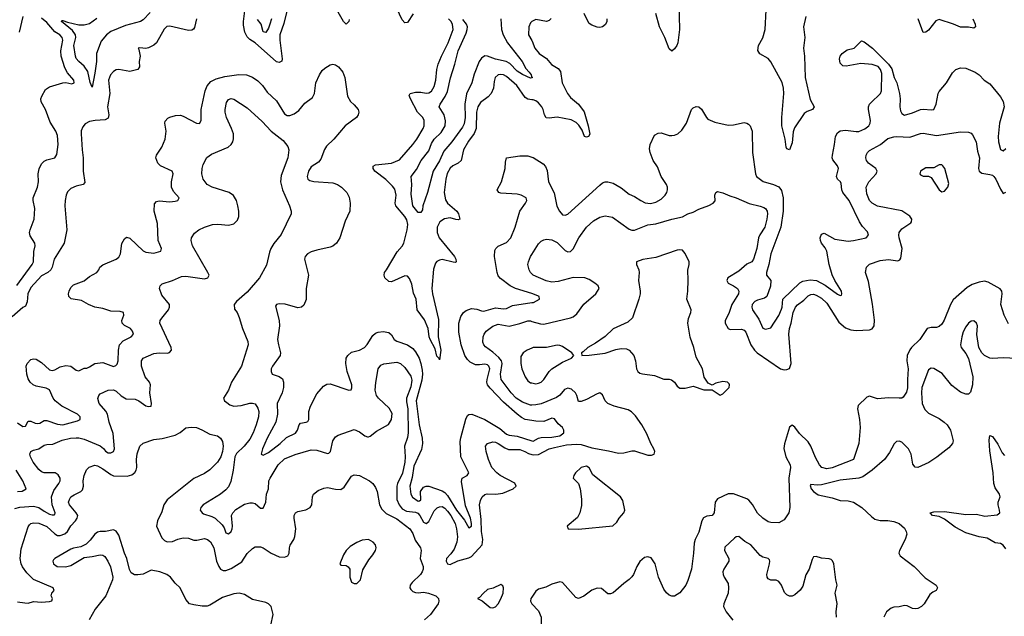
# Model space of a CAD drawing. Header units: inches. Extents: x 1843162 to 1959474, y 907081 to 1016326.
# Tile 127 of 256: x 1866167 to 1873538, y 963236 to 967704. Entities that reach past the tile are written whole.
import ezdxf

# ---------------------------------------------------------------- set-up
doc = ezdxf.new("R2010")
doc.units = ezdxf.units.IN
doc.header["$MEASUREMENT"] = 0
doc.layers.add('B8966', color=7, linetype='Continuous')
doc.layers.add('B8976', color=7, linetype='Continuous')

msp = doc.modelspace()

# ---------------------------------------------------------------- linework, layer by layer
at = {"layer": 'B8966', "color": 5}
for points, elevation in [([(1868634.4, 967705.6), (1868630, 967689.6), (1868610, 967671.1), (1868590, 967689.8), (1868510.3, 967830.3)], 580), ([(1867143.3, 967756.7), (1867090, 967702.4), (1867070, 967690.8), (1866959.1, 967660.9), (1866850, 967615.6), (1866815.5, 967590), (1866777.5, 967542.5), (1866741.6, 967450), (1866740.8, 967390), (1866730, 967304), (1866710, 967199), (1866693.9, 967233.9), (1866676.7, 967316.7), (1866650, 967355.4), (1866608.6, 967390), (1866590, 967413.3), (1866584.1, 967430), (1866572.8, 967510), (1866586, 967570), (1866584.1, 967590), (1866562.3, 967622.3), (1866479.6, 967690), (1866483.3, 967696.7), (1866490, 967698), (1866524.3, 967684.3), (1866610, 967664.4), (1866650, 967664.6), (1866690, 967675.1), (1866744.6, 967715.4)], 560), ([(1868170, 967776.9), (1868144.1, 967675.9), (1868113.9, 967590), (1868114, 967550), (1868132.7, 967410), (1868128, 967392), (1868110, 967382.2), (1868090, 967389.3), (1867930, 967531.1), (1867890, 967556), (1867870, 967574.3), (1867852.5, 967610), (1867842.3, 967662.3), (1867841, 967690), (1867851.5, 967770)], 580), ([(1869113.4, 967746.6), (1869070, 967682), (1869050, 967679.8), (1869030, 967702.5), (1868990, 967787.6)], 580), ([(1867489.5, 967710), (1867475, 967645), (1867468, 967632), (1867455.6, 967624.4), (1867430, 967623.7), (1867290, 967655.3), (1867268.4, 967651.6), (1867248, 967632), (1867190.2, 967530), (1867170, 967511.8), (1867130, 967491.9), (1867110, 967486.9), (1867066, 967494), (1867054, 967490), (1867059.8, 967479.8), (1867068.9, 967430), (1867062.3, 967390), (1867063.6, 967350), (1867050.4, 967330), (1866990, 967316.2), (1866910, 967329.8), (1866890, 967327.6), (1866870, 967315.6), (1866847.1, 967290), (1866831.2, 967250), (1866841.7, 967150), (1866823.9, 967050), (1866832.8, 966990), (1866830, 966966.3), (1866806.5, 966953.5), (1866730.7, 966949.3), (1866690, 966940.5), (1866656.5, 966923.5), (1866638.2, 966901.8), (1866627.4, 966872.6), (1866626, 966850), (1866633.3, 966730), (1866641.6, 966670), (1866641.4, 966570), (1866654.4, 966485.6), (1866640.7, 966470), (1866590, 966457.9), (1866550, 966438.8), (1866525.5, 966414.5), (1866514.6, 966390), (1866506.1, 966350), (1866504.6, 966310), (1866520.2, 966130), (1866498.6, 966030), (1866423.6, 965910), (1866409, 965850), (1866399.6, 965830), (1866377.6, 965810), (1866330, 965785.1), (1866250, 965697), (1866227.7, 965650), (1866223, 965590), (1866210, 965558), (1866190, 965549.2), (1866110, 965478)], 580), ([(1866145.6, 965714.4), (1866260.6, 965870), (1866270.6, 965890), (1866273.3, 965966.7), (1866283.4, 966010), (1866280.9, 966030), (1866245.6, 966085.6), (1866241, 966110), (1866244.3, 966130), (1866276.1, 966210), (1866279.5, 966290), (1866267.7, 966350), (1866268.4, 966370), (1866300.9, 966450), (1866306.5, 966490), (1866305.3, 966550), (1866312.9, 966587.1), (1866330, 966624.9), (1866350, 966644.6), (1866370, 966654.3), (1866430, 966669.4), (1866445.6, 966694.4), (1866454.7, 966770), (1866450, 966837), (1866437.3, 966870), (1866395.1, 966935.1), (1866359.7, 967030), (1866328.1, 967088.1), (1866326, 967110), (1866331.5, 967130), (1866359.8, 967180.2), (1866390, 967201.6), (1866490, 967231.6), (1866512.3, 967232.3), (1866556.6, 967223.4), (1866573.3, 967230), (1866571.1, 967250), (1866525.5, 967305.5), (1866503.3, 967343.3), (1866476.5, 967430), (1866474.7, 967470), (1866489.8, 967550), (1866484.6, 967570), (1866466.2, 967590), (1866430, 967611.7), (1866370, 967681.8), (1866330, 967714.7)], 580), ([(1866190, 967727.3), (1866161.6, 967610)], 580), ([(1868051.6, 967710), (1868040.3, 967670), (1868030, 967640.9), (1868010, 967606.9), (1867990, 967612), (1867975.2, 967670), (1867945.9, 967705.9)], 560), ([(1870000, 967104.1), (1869970, 967108.4), (1869950, 967120.4), (1869887.9, 967210), (1869810, 967278.7), (1869790, 967289.8), (1869767.3, 967292.7), (1869750, 967289.8), (1869726.9, 967270), (1869718.2, 967241.8), (1869713.1, 967190), (1869696.6, 967150), (1869673.9, 967126.1), (1869617.5, 967082.5), (1869597, 967050), (1869587.8, 967010), (1869584.1, 966890), (1869567.9, 966852.1), (1869525.9, 966794.1), (1869488.9, 966730), (1869471.2, 966648.8), (1869450.3, 966630), (1869410, 966609.8), (1869389.3, 966590.7), (1869367.4, 966552.6), (1869356.3, 966510), (1869345, 966410), (1869355.3, 966355.3), (1869370.1, 966330), (1869438.2, 966270), (1869451.3, 966248.7), (1869463, 966210), (1869450, 966205.7), (1869432.5, 966207.5), (1869390, 966219.9), (1869346.8, 966213.2), (1869311.8, 966190), (1869292, 966150), (1869291.8, 966110), (1869306.5, 966070), (1869420.7, 965930), (1869432.8, 965910), (1869434.9, 965890), (1869430, 965886), (1869413, 965887), (1869330, 965907.5), (1869310, 965904.1), (1869290, 965892.3), (1869280, 965880), (1869263.8, 965836.2), (1869251.6, 965690), (1869257.3, 965650), (1869302.5, 965457.5), (1869300.6, 965330), (1869319.1, 965230), (1869310, 965157.2), (1869306.7, 965166.7), (1869290, 965183.6), (1869278.1, 965238.1), (1869240.7, 965310), (1869233.3, 965330), (1869224.7, 965390), (1869196.1, 965456.1), (1869143.2, 965530), (1869135.7, 965610), (1869116.1, 965656.1), (1869103.5, 965723.5), (1869085.6, 965765.6), (1869070, 965782), (1869050, 965784.6), (1868950, 965741.1), (1868930, 965742.7), (1868900.1, 965770), (1868894.8, 965790), (1868897.3, 965810), (1868913.2, 965830), (1868993.9, 965966.1), (1869031.1, 966008.9), (1869041.9, 966030), (1869067.1, 966130), (1869071.8, 966170), (1869064.2, 966204.2), (1869050.9, 966230), (1868982.9, 966310), (1868978.3, 966330), (1868984.3, 966390), (1868974.8, 966434.8), (1868957.9, 966457.9), (1868907, 966507), (1868825.8, 966570), (1868813.7, 966590), (1868812, 966608), (1868830, 966615.6), (1868950, 966630.2), (1869010, 966654.7), (1869110, 966768.3), (1869139.8, 966810), (1869186.6, 966890), (1869194.2, 966910), (1869195.6, 966950), (1869184.5, 966970), (1869144.8, 967010), (1869091.6, 967110), (1869083.5, 967136.5), (1869089.9, 967150.1), (1869130, 967161.4), (1869170, 967161), (1869210, 967152.2), (1869230, 967154.7), (1869250, 967169.1), (1869270, 967204.4), (1869281.3, 967250), (1869289.9, 967330), (1869300.5, 967370), (1869324.3, 967430), (1869375.3, 967530), (1869411.2, 967630), (1869408, 967668), (1869397, 967690), (1869378.2, 967710)], 580), ([(1870000, 967268.5), (1869990, 967266), (1869930, 967293.8), (1869890, 967319.4), (1869835.5, 967375.5), (1869809.7, 967389.7), (1869730, 967408.1), (1869670, 967431.7), (1869647.9, 967432.1), (1869623.3, 967416.7), (1869606.3, 967390), (1869570, 967296.3), (1869550.9, 967230), (1869512.6, 967147.4), (1869498.5, 967070), (1869500.6, 966970), (1869495.3, 966924.7), (1869481.3, 966898.7), (1869402.1, 966790), (1869341.5, 966718.5), (1869310, 966647.7), (1869262.7, 966570), (1869219, 966410), (1869184.2, 966310), (1869181.1, 966278.9), (1869170, 966259), (1869150, 966260.9), (1869109.8, 966310), (1869097.7, 966397.7), (1869101.5, 966470), (1869096.9, 966530), (1869138.5, 966581.5), (1869172.9, 966650), (1869230, 966722.4), (1869250, 966776.2), (1869269.4, 966810), (1869321.8, 966858.2), (1869351.2, 966910), (1869354, 966946), (1869343.4, 966990), (1869308.3, 967050), (1869315.5, 967070), (1869352.7, 967127.3), (1869370, 967166.5), (1869392.3, 967267.7), (1869424.9, 967370), (1869449.9, 967470), (1869510, 967603.5), (1869517.8, 967630), (1869518.4, 967650), (1869511.1, 967670), (1869485.5, 967705.5)], 560), ([(1869769.3, 967710), (1869773, 967630), (1869785.6, 967590), (1869819.4, 967530), (1869928.1, 967390), (1869957.2, 967337.2), (1869981.3, 967310), (1869995.6, 967290), (1869997.5, 967277.5), (1870000, 967275.3)], 560), ([(1870000, 967689.3), (1869990, 967679.3), (1869978.7, 967650), (1869976.5, 967590), (1870000, 967548.4)], 580), ([(1866150, 964683.9), (1866190, 964657.1), (1866210, 964658.9), (1866230, 964697.8), (1866250, 964698), (1866282.2, 964682.2), (1866300.1, 964679.9), (1866316.9, 964683.1), (1866350, 964702.2), (1866370, 964702.4), (1866450, 964675.5), (1866490, 964668.6), (1866599.8, 964700.2), (1866618.4, 964710), (1866618.7, 964730), (1866598.7, 964750), (1866482.4, 964810), (1866433, 964850), (1866417.8, 964870), (1866390, 964932), (1866365.5, 964945.5), (1866290, 964959.7), (1866267.7, 964970), (1866245.2, 964990), (1866230, 965015.5), (1866220.7, 965050), (1866214.6, 965110), (1866221.7, 965130), (1866250, 965159.1), (1866270, 965164.4), (1866290, 965160.4), (1866330, 965137.6), (1866390, 965080.7), (1866410, 965077.3), (1866430, 965082.9), (1866470, 965104.8), (1866513.2, 965113.2), (1866550, 965109.8), (1866590, 965080.3), (1866610, 965073.1), (1866650, 965094.5), (1866670, 965095.3), (1866690, 965103.5), (1866730, 965128.9), (1866790, 965135.8), (1866870, 965106.3), (1866886.9, 965113.1), (1866896, 965124), (1866904.9, 965150), (1866905.5, 965230), (1866914.4, 965270), (1866941, 965299), (1867001.3, 965330), (1867017.4, 965350), (1867011.7, 965370), (1866995.3, 965390), (1866950, 965414.9), (1866934.9, 965430), (1866930.3, 965450), (1866946.3, 965490), (1866944.4, 965510), (1866918.8, 965518.8), (1866850, 965522), (1866790, 965541.5), (1866730, 965551.1), (1866681.6, 965570), (1866630, 965600.3), (1866552.8, 965612.7), (1866535.3, 965630), (1866532.8, 965650), (1866536.2, 965670), (1866550, 965699.1), (1866570, 965718.5), (1866650, 965748.9), (1866690, 965780.7), (1866744.2, 965810), (1866760.3, 965830), (1866767.2, 965850), (1866790, 965866.9), (1866890, 965909.8), (1866910, 965925.1), (1866922, 965950), (1866931.5, 966028.5), (1866950, 966063.7), (1866965.5, 966074.5), (1866990, 966067.6), (1867090, 965973.6), (1867110, 965962), (1867170, 965956.3), (1867223.8, 965970), (1867227.7, 965990), (1867203.8, 966050), (1867198.3, 966178.3), (1867173.5, 966270), (1867175.6, 966324.4), (1867190, 966343), (1867210, 966347.4), (1867290, 966338.9), (1867330, 966344.7), (1867351, 966350), (1867360.5, 966370), (1867318.3, 966418.3), (1867302.8, 966450), (1867303.6, 966490), (1867316.5, 966550), (1867309.3, 966569.3), (1867220.3, 966610), (1867200.9, 966630), (1867186, 966670), (1867190.4, 966690), (1867230.2, 966749.8), (1867256, 966810), (1867262, 966870), (1867254.4, 966930), (1867256.7, 966943.3), (1867274.6, 966965.4), (1867290, 966974.7), (1867332.8, 966987.3), (1867370, 966988.7), (1867390, 966982.2), (1867490, 966928.2), (1867513.4, 966926.6), (1867524.1, 966950), (1867524.7, 967030), (1867556, 967170), (1867570.9, 967209.1), (1867598.8, 967241.2), (1867638.3, 967261.7), (1867702, 967278), (1867807.8, 967292.2), (1867864, 967290), (1867910, 967274.2), (1867950, 967246.4), (1867983.8, 967210), (1868019.8, 967159.8), (1868090, 967094.8), (1868150, 966998.8), (1868170, 966986.9), (1868190, 966986.2), (1868221.2, 966998.8), (1868257.1, 967022.9), (1868302.3, 967077.7), (1868359.2, 967120.8), (1868374.7, 967150), (1868384, 967230), (1868410, 967289.5), (1868430, 967322), (1868450, 967340.7), (1868490, 967365.6), (1868510.5, 967369.5), (1868530, 967364.7), (1868553.6, 967350), (1868586, 967310), (1868600.5, 967270), (1868619.7, 967130), (1868643.6, 967090), (1868670, 967067.3), (1868700.5, 967030), (1868705.6, 967010), (1868701.6, 966990), (1868687.3, 966970), (1868604.4, 966910), (1868517.8, 966810), (1868463.5, 966756.5), (1868448.1, 966731.9), (1868422, 966658), (1868403.3, 966636.7), (1868350, 966601.3), (1868330, 966570.3), (1868323.2, 966550), (1868319.4, 966530), (1868324.2, 966510), (1868339.7, 966499.7), (1868370, 966492.4), (1868510, 966483.1), (1868547, 966470), (1868575.1, 966450), (1868615.1, 966410), (1868634.3, 966374.3), (1868642, 966330), (1868637.6, 966270), (1868604.2, 966195.8), (1868563.5, 966070), (1868538, 966030), (1868511.4, 966008.6), (1868490, 965999.1), (1868390, 965978.6), (1868350, 965964.9), (1868322.4, 965950), (1868304.4, 965930), (1868299.7, 965910), (1868302.7, 965890), (1868327.6, 965790), (1868311.8, 965690), (1868310.8, 965609.2), (1868294.7, 965565.3), (1868276, 965550), (1868250, 965546), (1868154.5, 965574.5), (1868110, 965576.5), (1868089, 965571), (1868082.8, 965557.2), (1868109.8, 965450), (1868110.8, 965410), (1868097.4, 965310), (1868103.4, 965270), (1868120.3, 965210), (1868115.6, 965190), (1868059.7, 965110), (1868049.7, 965090), (1868048.2, 965070), (1868058, 965050), (1868110, 965030.9), (1868133.4, 965013.4), (1868141.2, 964990), (1868141.8, 964950), (1868131.5, 964910), (1868094.4, 964830), (1868096.5, 964750), (1868083.9, 964690), (1868020.6, 964570), (1867985.6, 964490), (1867974, 964450), (1867990, 964443.6), (1868030, 964462), (1868116.1, 964530), (1868164.4, 964575.6), (1868231.4, 964608.6), (1868245.5, 964630), (1868259.1, 964670), (1868270, 964681.5), (1868311.2, 964688.8), (1868324.2, 964695.8), (1868332.3, 964710), (1868331.1, 964770), (1868342.7, 964810), (1868390, 964902), (1868440.3, 964959.7), (1868466.3, 964973.7), (1868490, 964975.6), (1868630, 964928.8), (1868648.4, 964931.6), (1868654, 964946), (1868653.2, 964970), (1868617.6, 965070), (1868607.8, 965130), (1868611, 965169), (1868622.4, 965190), (1868650, 965213.3), (1868710, 965227.7), (1868748.1, 965250), (1868768.2, 965271.8), (1868810, 965338.3), (1868830, 965355.3), (1868850, 965363.5), (1868888.6, 965368.6), (1868930, 965362.3), (1868950, 965343), (1868971, 965310), (1868990, 965295.5), (1869070, 965268.4), (1869110, 965242), (1869130, 965217.7), (1869156.6, 965170), (1869169.9, 965130), (1869179, 965079), (1869181.4, 965050), (1869176.8, 965003.2), (1869135.2, 964850), (1869158.3, 964670), (1869180.5, 964570), (1869183.4, 964530), (1869174.2, 964485.8), (1869118.6, 964361.4), (1869105.1, 964274.9), (1869088.6, 964210), (1869096.2, 964150), (1869108.7, 964128.7), (1869150, 964098.5), (1869159.8, 964100.2), (1869170, 964109.2), (1869167.9, 964170), (1869190, 964202.8), (1869210, 964210.9), (1869230.3, 964209.7), (1869330, 964175.9), (1869350, 964162.8), (1869370, 964141.4), (1869437.5, 964030), (1869495.6, 963955.6), (1869530, 963898), (1869548.9, 963911.1), (1869550, 963930.7), (1869540.7, 963970), (1869503.5, 964063.5), (1869473.6, 964246.4), (1869480.2, 964270), (1869516.4, 964290), (1869528.1, 964310), (1869470.1, 964430), (1869465.1, 964545.1), (1869468.3, 964571.7), (1869506.9, 964713.1), (1869520.3, 964739.7), (1869530, 964747.3), (1869551.4, 964748.6), (1869649.7, 964710), (1869762, 964642), (1869810, 964600.9), (1869830, 964591.2), (1869890, 964583.9), (1870000, 964550.9)], 620), ([(1866130, 964043.4), (1866167.4, 964052.6), (1866270, 964060.3), (1866310, 964050.3), (1866350, 964022.1), (1866390, 964001.1), (1866410, 963994.8), (1866425.3, 963994.7), (1866430, 963999.3), (1866432.6, 964010), (1866409.4, 964070.6), (1866405.6, 964130), (1866421.6, 964178.4), (1866459.7, 964230), (1866468.4, 964250), (1866468.4, 964270), (1866455.6, 964295.6), (1866432.7, 964310), (1866350, 964311.2), (1866330, 964318.5), (1866310, 964335.2), (1866267.9, 964390), (1866246.3, 964430), (1866242, 964450), (1866249.2, 964470.8), (1866270, 964481.3), (1866310, 964490.9), (1866350, 964516.8), (1866370, 964523.5), (1866414.3, 964525.7), (1866483.9, 964556.1), (1866546.8, 964570), (1866590, 964573.6), (1866610, 964572.9), (1866650, 964561.9), (1866770, 964512.8), (1866793.8, 964493.8), (1866810, 964472.6), (1866830, 964461), (1866850, 964460.4), (1866870.1, 964469.9), (1866877.1, 964490), (1866865.5, 964605.4), (1866835.3, 964690), (1866824.2, 964750), (1866812.3, 964772.3), (1866762.6, 964830), (1866752.8, 964867.2), (1866758, 964890), (1866770, 964902), (1866830, 964929.7), (1866870, 964930.9), (1866890, 964921), (1866925.8, 964885.8), (1866964.9, 964864.9), (1867030, 964861), (1867058.2, 964850), (1867110, 964812.9), (1867130, 964806), (1867150.9, 964809.1), (1867154, 964830), (1867140.5, 964910), (1867145.5, 964970), (1867137.2, 964990), (1867105.2, 965030), (1867078.3, 965110), (1867078.4, 965150), (1867090.7, 965170), (1867170, 965203.1), (1867210, 965209.8), (1867273.5, 965206.5), (1867288.6, 965211.4), (1867303, 965230), (1867299.5, 965250), (1867216.3, 965430), (1867219.1, 965450), (1867230, 965469), (1867280.7, 965530), (1867287.7, 965550), (1867287.3, 965570), (1867230, 965641), (1867214, 965690), (1867218.8, 965710), (1867233.4, 965726.6), (1867310, 965751.6), (1867378.7, 965781.3), (1867410, 965782.7), (1867550, 965763.5), (1867576, 965770), (1867584, 965790), (1867574.9, 965810), (1867459.5, 966010), (1867450.3, 966050), (1867452.4, 966070), (1867475.2, 966104.8), (1867507.7, 966130), (1867550.2, 966149.8), (1867609.6, 966169.6), (1867650, 966173.7), (1867730, 966165.1), (1867770, 966175.6), (1867797.1, 966202.9), (1867806, 966230), (1867807.6, 966270), (1867800.9, 966310), (1867788.9, 966350), (1867767.2, 966387.2), (1867734, 966410), (1867606.8, 966450), (1867569.3, 966469.3), (1867539.5, 966510), (1867530.3, 966550), (1867533.1, 966590), (1867541.2, 966618.8), (1867568.8, 966671.2), (1867603.4, 966696.6), (1867727.7, 966750), (1867750.4, 966770), (1867762, 966790), (1867767.4, 966812.6), (1867766.3, 966850), (1867753.4, 966890), (1867715.8, 966970), (1867704.4, 967010), (1867703.8, 967030), (1867716.1, 967083.9), (1867730, 967106), (1867750, 967113.3), (1867770, 967109.6), (1867870, 967044.7), (1867980.9, 966940.9), (1868050, 966867.8), (1868138.8, 966798.8), (1868174.1, 966754.1), (1868180.5, 966730), (1868173.5, 966670), (1868124, 966536), (1868119.7, 966490), (1868135.4, 966430), (1868186, 966310), (1868198.4, 966270), (1868199.5, 966250), (1868125.2, 966094.8), (1868070, 966028), (1868046.3, 965990), (1868036.2, 965963.8), (1868014.6, 965865.4), (1867962, 965770), (1867870, 965663), (1867790, 965594.4), (1867771.3, 965570), (1867775.8, 965535.8), (1867795.1, 965510), (1867810, 965474), (1867833.6, 965390), (1867874.9, 965294.9), (1867876.2, 965270), (1867828.3, 965110), (1867753.5, 964990), (1867729.8, 964930), (1867693.6, 964870), (1867700.7, 964850), (1867716.3, 964836.3), (1867740.5, 964820.5), (1867770, 964810.8), (1867825.9, 964814.1), (1867890, 964832), (1867910, 964833.3), (1867930, 964826.3), (1867950, 964794.5), (1867955.9, 964770), (1867953.3, 964730), (1867936.2, 964670), (1867914.1, 964610), (1867890, 964563.6), (1867846.8, 964510), (1867790, 964454.6), (1867777.2, 964430), (1867765.2, 964330), (1867746.1, 964246.1), (1867730, 964206.4), (1867710, 964182.2), (1867670, 964149.4), (1867539.6, 964070), (1867521.6, 964050), (1867518.4, 964030), (1867532, 964010), (1867543.6, 964003.6), (1867604.5, 963984.5), (1867630, 963969.7), (1867682, 963922), (1867697.6, 963897.6), (1867710, 963862), (1867730, 963853), (1867750, 963871.8), (1867757.1, 963890), (1867759.3, 963910), (1867752.8, 963990), (1867761.1, 964010), (1867785, 964035), (1867850, 964074.9), (1867890, 964086.4), (1867910, 964086.9), (1867930, 964081.1), (1867970, 964045.7), (1867990, 964045.6), (1868009.2, 964090), (1868014, 964150), (1868029.1, 964190), (1868032.9, 964250), (1868041.5, 964270), (1868102.3, 964370), (1868150, 964415.3), (1868230, 964447.7), (1868350, 964482.2), (1868390, 964481.1), (1868470, 964455.6), (1868481.2, 964458.8), (1868493.8, 964470), (1868510.2, 964550), (1868530, 964578.9), (1868550, 964592.4), (1868670, 964634), (1868710, 964617.4), (1868750, 964587.3), (1868770, 964579.5), (1868778.8, 964581.2), (1868790, 964583.7), (1868837.6, 964622.4), (1868927.6, 964672.4), (1868951.3, 964708.7), (1868954.2, 964754.2), (1868933.7, 964793.7), (1868853.4, 964870), (1868838.9, 964890), (1868828.4, 964930), (1868834, 964986), (1868851.6, 965088.4), (1868870, 965117.6), (1868893, 965127), (1868990, 965139.2), (1869017.6, 965130), (1869050, 965098.9), (1869094.3, 965034.3), (1869103.1, 965003.1), (1869093.9, 964953.9), (1869061.9, 964870), (1869062.1, 964842.1), (1869072.3, 964790), (1869074.8, 964610), (1869070, 964574.8), (1869046.5, 964510), (1869053.2, 964430), (1869050.4, 964390.4), (1869032.7, 964307.3), (1868996, 964230), (1868991, 964210), (1868990.5, 964110), (1869006.5, 964070), (1869030, 964040.2), (1869062.9, 964022.9), (1869130, 964015.7), (1869147.2, 964007.2), (1869162.8, 963990), (1869190, 963942), (1869210, 963930.7), (1869230, 963947), (1869270, 964026.2), (1869291.8, 964048.2), (1869310, 964057), (1869330, 964057.3), (1869350, 964044.9), (1869370, 964023.9), (1869393.9, 963990), (1869426, 963930), (1869437.1, 963890), (1869444.3, 963830), (1869439.7, 963790), (1869420.5, 963739.5), (1869395.4, 963704.6), (1869362.2, 963670), (1869359.8, 963650), (1869368.4, 963628.4), (1869390, 963623.5), (1869447.9, 963652.1), (1869530, 963673.6), (1869550, 963684), (1869628, 963772), (1869634.4, 963810), (1869625.2, 963870), (1869621.3, 963961.3), (1869608.4, 964070), (1869616.4, 964103.6), (1869630, 964131.6), (1869650, 964148), (1869666.8, 964153.2), (1869730.2, 964149.8), (1869783.1, 964156.9), (1869862, 964190), (1869883.8, 964210), (1869873.1, 964233.1), (1869763.1, 964290), (1869738, 964310), (1869702.6, 964350), (1869675.3, 964410), (1869658, 964470), (1869654.4, 964510), (1869669.2, 964530.8), (1869710, 964542.3), (1869730, 964539.3), (1869750, 964530.8), (1869798.1, 964498.1), (1869826.2, 964486.2), (1869910, 964485.3), (1869949.6, 964470), (1869974.7, 964454.7), (1870000, 964447.2)], 640), ([(1870000, 965652.6), (1869878.9, 965690), (1869838, 965710), (1869765.2, 965765.2), (1869750, 965786.7), (1869742.2, 965810), (1869721.2, 965930), (1869724.3, 965975.7), (1869730.3, 965990), (1869750, 966008.3), (1869810, 966035.4), (1869844.1, 966070), (1869876.3, 966150), (1869910.3, 966270), (1869954.4, 966330), (1869963.8, 966350), (1869959.1, 966370), (1869921, 966390), (1869890, 966396.5), (1869770, 966404.6), (1869754.8, 966410), (1869740.5, 966430), (1869773.7, 966490), (1869802.4, 966590), (1869803.1, 966636.9), (1869810.7, 966669.3), (1869910, 966683.5), (1869970, 966683.5), (1870000, 966674)], 620), ([(1870000, 965800.3), (1869990.3, 965810), (1869980.3, 965830), (1869972, 965870), (1869975.3, 965890), (1869990.3, 965930), (1870000, 965945.3)], 640), ([(1870000, 964701.6), (1869950, 964710.6), (1869923.5, 964723.5), (1869890, 964749.5), (1869790, 964840.1), (1869690, 964943.9), (1869670.1, 964970), (1869665.2, 964990), (1869666.6, 965010), (1869685.2, 965090), (1869679.4, 965110), (1869670, 965119.4), (1869650, 965123.8), (1869610, 965117.9), (1869579.5, 965119.5), (1869538.1, 965138.1), (1869518.3, 965158.3), (1869498.1, 965190), (1869471.7, 965270), (1869455.4, 965364.6), (1869455.3, 965430), (1869470, 965481.1), (1869489.6, 965510.4), (1869510, 965526.6), (1869550, 965541), (1869590, 965536.5), (1869623.2, 965523.2), (1869641.3, 965521.3), (1869730, 965545.1), (1869790, 965537.9), (1869810, 965541.6), (1869856.8, 965563.2), (1870000, 965584.9)], 620), ([(1870000, 964818.2), (1869990, 964818), (1869930, 964838.4), (1869884, 964870), (1869846, 964910), (1869770.9, 965010), (1869765.2, 965050), (1869778.3, 965130), (1869774.2, 965150), (1869754.8, 965174.8), (1869710, 965215), (1869654.2, 965254.2), (1869641.5, 965270), (1869634, 965290), (1869635.8, 965330), (1869643.2, 965350), (1869658.3, 965370), (1869710, 965407.9), (1869750, 965423.2), (1869830, 965409.9), (1869910, 965427.8), (1869970, 965447.4), (1869990, 965447.6), (1870000, 965444.7)], 640), ([(1870000, 965244.4), (1869965.5, 965230), (1869934.9, 965210), (1869918.9, 965181.1), (1869917.4, 965130), (1869925.7, 965090), (1869950.3, 965030), (1869970, 964999.5), (1869990, 964985.2), (1870000, 964983.1)], 660), ([(1866150, 963345), (1866204.3, 963335.7), (1866230, 963334.6), (1866270, 963347.7), (1866330, 963343), (1866390, 963346), (1866407.1, 963352.9), (1866411.8, 963370), (1866401.1, 963390), (1866406, 963410), (1866425.5, 963430), (1866417.6, 963450), (1866270, 963512.1), (1866220.5, 963560.5), (1866186.7, 963606.7), (1866176.5, 963630), (1866171.3, 963670), (1866178.7, 963741.3), (1866230, 963906), (1866240.2, 963919.8), (1866250.2, 963929.8), (1866270, 963936.1), (1866310, 963934), (1866370, 963907.5), (1866430, 963854.5), (1866450, 963842.2), (1866470, 963841.2), (1866505.3, 963854.7), (1866524.4, 963870), (1866550, 963914.6), (1866583.2, 963950), (1866596.9, 963970), (1866600.7, 963990), (1866589.2, 964010), (1866538.8, 964070), (1866532.4, 964090), (1866538.5, 964110), (1866550.3, 964130), (1866573.3, 964146.7), (1866623.1, 964170), (1866636.3, 964183.7), (1866645.4, 964210), (1866642.6, 964250), (1866649.1, 964290), (1866667.5, 964332.5), (1866687.1, 964352.9), (1866730, 964367.1), (1866750, 964362.5), (1866790, 964341.3), (1866850, 964296.8), (1866870, 964288.6), (1866970, 964286), (1867005.8, 964294.2), (1867027.9, 964312.1), (1867039.1, 964330), (1867044.5, 964350), (1867041.8, 964410), (1867047.2, 964452.8), (1867066, 964510), (1867090, 964533.6), (1867170, 964560.5), (1867232.3, 964567.7), (1867330, 964591.3), (1867367.1, 964612.9), (1867410, 964647.3), (1867450, 964653), (1867490, 964649.7), (1867530, 964633.3), (1867590, 964599.7), (1867647, 964587), (1867669.5, 964570), (1867684.9, 964544.9), (1867690.9, 964510.9), (1867685.6, 964470), (1867673.2, 964430), (1867648.6, 964390), (1867590, 964332.4), (1867550, 964304.7), (1867470, 964268.9), (1867270.9, 964109.1), (1867246.9, 964070), (1867230, 964018.8), (1867198.9, 963950), (1867191.1, 963910), (1867230, 963824), (1867250, 963802.5), (1867270, 963794), (1867310, 963795), (1867350, 963813.3), (1867390, 963823.1), (1867430, 963820.3), (1867470, 963807.4), (1867493.4, 963806.6), (1867550, 963819.1), (1867572.3, 963812.3), (1867593.9, 963793.9), (1867621.1, 963750), (1867640.7, 963650), (1867656.8, 963610), (1867670, 963589.8), (1867690, 963579.3), (1867710, 963578.9), (1867750, 963593.5), (1867830, 963643.1), (1867870, 963706), (1867910, 963744.7), (1867930, 963755.4), (1867970, 963756.9), (1867990, 963749.7), (1868050, 963708.4), (1868110, 963681.5), (1868150, 963678.9), (1868174, 963690), (1868183.8, 963710), (1868185.5, 963750), (1868191.9, 963768.1), (1868218.4, 963810), (1868226.3, 963833.7), (1868232.9, 963890), (1868220.8, 963970), (1868221.7, 963990), (1868230.3, 964009.8), (1868250, 964021.1), (1868310, 964032.8), (1868340.5, 964050), (1868353.7, 964070), (1868357.6, 964130), (1868366, 964150), (1868401.2, 964178.8), (1868443.4, 964196.6), (1868470, 964201.3), (1868530, 964188.3), (1868570, 964186.3), (1868596.2, 964203.8), (1868650, 964284.5), (1868670, 964296.2), (1868710, 964291.5), (1868785.1, 964250), (1868810, 964229.6), (1868830, 964199.5), (1868842.7, 964170), (1868861.4, 964070), (1868878, 964038), (1868910, 964007), (1868990, 963966.5), (1869087.2, 963890), (1869110, 963855.6), (1869127.1, 963807.1), (1869166.6, 963750), (1869171.2, 963730), (1869164, 963670), (1869186.3, 963610), (1869186.6, 963590), (1869180.5, 963570), (1869166.9, 963550), (1869104.7, 963490), (1869089.6, 963470), (1869087.8, 963450), (1869095.9, 963435.9), (1869110, 963422.6), (1869130, 963414.2), (1869150, 963411.7), (1869190, 963415.9), (1869226, 963410), (1869282, 963390), (1869301.2, 963370), (1869304, 963350), (1869299, 963330), (1869242, 963250), (1869197.6, 963210)], 660), ([(1866150, 964171.7), (1866185.7, 964174.3), (1866214.9, 964190), (1866190.8, 964250.8), (1866140.9, 964330)], 620), ([(1868047.3, 963170), (1868063.7, 963250), (1868049.3, 963310), (1868029.6, 963329.6), (1868010, 963339.5), (1867910, 963360.7), (1867850, 963398.7), (1867810, 963409.7), (1867770, 963404.5), (1867684, 963376), (1867590, 963318.7), (1867570, 963311.5), (1867531.7, 963311.7), (1867470, 963320.7), (1867439, 963330), (1867410, 963361.2), (1867368.6, 963448.6), (1867330, 963485.1), (1867294.5, 963530), (1867269.2, 963550), (1867215.3, 963570), (1867150, 963580.5), (1867090, 963551.8), (1867050, 963546), (1867026.8, 963546.8), (1867001.2, 963561.2), (1866987.5, 963587.5), (1866969.8, 963670), (1866952.3, 963710), (1866910, 963844), (1866890, 963873.2), (1866870, 963882.7), (1866808.5, 963871.5), (1866770, 963871.3), (1866750, 963865.1), (1866728.4, 963850), (1866694.3, 963805.7), (1866664.2, 963775.8), (1866623.6, 963756.4), (1866570, 963746.9), (1866550, 963738.5), (1866430.8, 963670), (1866420.4, 963659.6), (1866414, 963650), (1866420.7, 963630), (1866446.8, 963610), (1866510, 963606.5), (1866550, 963615.3), (1866650, 963677.1), (1866710, 963683.1), (1866770, 963697.1), (1866790, 963693.4), (1866803.7, 963683.7), (1866826.4, 963650), (1866845.9, 963605.9), (1866863.1, 963530), (1866861.3, 963510), (1866810.4, 963390), (1866730.6, 963290), (1866686, 963210)], 680), ([(1870000, 963379.2), (1869993.8, 963370), (1869989.8, 963350), (1869999.7, 963330), (1870000, 963329.7)], 640)]:
    msp.add_lwpolyline(points, dxfattribs=dict(at, elevation=elevation))
for points, elevation in [([(1868778, 963810), (1868730, 963806), (1868690, 963789.3), (1868640.4, 963759.6), (1868611, 963730), (1868590, 963695.3), (1868562.8, 963630), (1868570, 963618), (1868610, 963616), (1868626.8, 963606.8), (1868638, 963590), (1868637.3, 963530), (1868650, 963492), (1868670, 963482.8), (1868690, 963482.8), (1868719.3, 963510), (1868736, 963584), (1868780.5, 963659.5), (1868810, 963696), (1868829.3, 963730), (1868835.1, 963750), (1868829.2, 963770), (1868814, 963790)], 680), ([(1869770, 963474), (1869712.4, 963447.6), (1869670, 963435.6), (1869638.8, 963410), (1869610, 963378), (1869594, 963370), (1869630, 963351.3), (1869690, 963302), (1869710, 963300.7), (1869730, 963307.3), (1869749.3, 963330), (1869770, 963366), (1869786, 963410), (1869789, 963450), (1869784, 963464)], 660)]:
    msp.add_lwpolyline(points, close=True, dxfattribs=dict(at, elevation=elevation))
at = {"layer": 'B8976', "color": 5}
for points, elevation in [([(1871102, 967830), (1871106.3, 967630), (1871093.5, 967530), (1871087.1, 967510), (1871070, 967484.2), (1871050, 967467.6), (1871030, 967486.3), (1870997.6, 967570), (1870957.9, 967650), (1870928.7, 967750)], 580), ([(1872051.7, 967728.3), (1872035.7, 967650), (1872044.3, 967570), (1872034.8, 967490), (1872041.2, 967430), (1872046.4, 967270), (1872085.8, 967105.8), (1872113.6, 967050), (1872101.3, 967030), (1872063.2, 967016.8), (1872039.2, 967000.8), (1871966.4, 966893.6), (1871957.1, 966862.9), (1871950, 966780.9), (1871930, 966729.4), (1871910, 966737), (1871905.3, 966750), (1871897.5, 966810), (1871872.7, 966910), (1871872.2, 966970), (1871888.6, 967150), (1871885.6, 967190), (1871874.2, 967234.2), (1871790, 967388), (1871770, 967411.9), (1871709, 967449), (1871693.8, 967473.8), (1871698.6, 967510), (1871730, 967568.4), (1871748.6, 967630), (1871754.4, 967774.4)], 580), ([(1870146.2, 967713.8), (1870130, 967696.9), (1870110, 967691.2), (1870030, 967704.7), (1870000.7, 967690), (1870000, 967689.3)], 580), ([(1870563.2, 967710), (1870561.5, 967690), (1870551.3, 967668.7), (1870530, 967650.9), (1870510, 967645.3), (1870490, 967648.4), (1870450, 967663), (1870430, 967676.3), (1870416.5, 967696.5), (1870393.1, 967750)], 580), ([(1873301.5, 967710), (1873319, 967670), (1873322.6, 967650), (1873310, 967639.1), (1873270, 967648.3), (1873210, 967648.1), (1873158.7, 967670), (1873050, 967705), (1873025.2, 967694.8), (1872970, 967626), (1872950, 967610.9), (1872930, 967607.6), (1872892.1, 967710)], 580), ([(1870000, 967548.4), (1870003, 967543), (1870024, 967490), (1870054.9, 967450), (1870110, 967412), (1870148.3, 967368.3), (1870197.1, 967337.1), (1870214.7, 967314.7), (1870228.4, 967230), (1870267.1, 967150), (1870290, 967120.7), (1870350, 967070.3), (1870393.8, 967013.8), (1870423.5, 966910), (1870434.3, 966845.7), (1870424.9, 966830), (1870410, 966824.5), (1870395.1, 966830), (1870377.4, 966877.4), (1870353.8, 966913.8), (1870333.3, 966933.3), (1870294.7, 966954.7), (1870190, 966973.4), (1870130, 966967.2), (1870109.4, 966969.4), (1870095.9, 966990), (1870085, 967030), (1870074.7, 967050), (1870050, 967080.3), (1870030, 967094.8), (1870010, 967102.7), (1870000, 967104.1)], 580), ([(1870000, 966674), (1870010.7, 966670.7), (1870084.9, 966624.9), (1870103.1, 966603.1), (1870114.9, 966574.9), (1870126.9, 966490), (1870167.9, 966407.9), (1870188, 966308), (1870206.9, 966270), (1870230, 966242), (1870250, 966239.2), (1870270, 966247.8), (1870510, 966465.1), (1870530, 966481.6), (1870550, 966489.6), (1870570, 966489.7), (1870610, 966480.5), (1870670, 966445), (1870730, 966398.2), (1870770, 966379.3), (1870815.8, 966350), (1870850, 966333.2), (1870890, 966327.5), (1870930, 966338.2), (1870970, 966360.7), (1870999.1, 966390), (1871011.3, 966410), (1871016.9, 966430), (1871016.2, 966450), (1871009.1, 966470), (1870969.3, 966530), (1870940.7, 966600.7), (1870910.2, 966650), (1870887.2, 966710), (1870883, 966737), (1870887, 966770), (1870920.3, 966839.7), (1870946.3, 966853.7), (1870970, 966857.4), (1871030, 966837.4), (1871050, 966835.4), (1871070, 966838.3), (1871094.4, 966850), (1871123.4, 966876.6), (1871158.7, 966930), (1871196.3, 967030), (1871210, 967043.7), (1871230, 967054), (1871250, 967052), (1871270, 967032.7), (1871307.6, 966970), (1871319.3, 966959.3), (1871370, 966935.3), (1871470, 966913.7), (1871510, 966916.4), (1871590, 966933), (1871610, 966929.6), (1871622, 966922), (1871635.1, 966910), (1871649.8, 966869.8), (1871651.9, 966710), (1871675.3, 966550), (1871682.6, 966530), (1871732.5, 966492.5), (1871811.3, 966470), (1871850, 966451.3), (1871870, 966425.4), (1871883.7, 966370), (1871881.7, 966270), (1871865.9, 966150), (1871790.5, 965950), (1871774.9, 965870), (1871757.1, 965810), (1871758.3, 965790), (1871790.8, 965750), (1871788.5, 965708.5), (1871761.1, 965630), (1871742.1, 965617.9), (1871690, 965603.3), (1871670, 965592.4), (1871651.5, 965570), (1871647.1, 965550), (1871652.4, 965530), (1871700.6, 965460.6), (1871730, 965394.5), (1871750, 965386), (1871790, 965396), (1871850, 965489), (1871870, 965535.9), (1871875.4, 965550), (1871879.8, 965610), (1872007.4, 965732.6), (1872030, 965746.6), (1872084.5, 965755.5), (1872130.9, 965750.9), (1872196.7, 965716.7), (1872290, 965648.9), (1872310, 965638.7), (1872318.3, 965641.7), (1872322.4, 965650), (1872319.1, 965670), (1872270, 965750.3), (1872250, 965793), (1872226.4, 965870), (1872209.2, 965970), (1872196.2, 965996.2), (1872170.3, 966030), (1872162, 966050), (1872160.2, 966070), (1872170, 966097.6), (1872190, 966105.1), (1872270, 966059.4), (1872370, 966046.1), (1872410, 966049.8), (1872504, 966070), (1872520.3, 966090), (1872515.2, 966115.2), (1872475.9, 966155.9), (1872454.4, 966190), (1872375.9, 966350), (1872328.5, 966410), (1872320.9, 966430), (1872317.8, 966477.8), (1872312, 966490), (1872288.5, 966510), (1872281.7, 966530), (1872297, 966590), (1872290.3, 966610), (1872255.4, 966655.4), (1872250.3, 966670), (1872251.3, 966690), (1872267.5, 966770), (1872274, 966830), (1872290, 966857.4), (1872310, 966870.7), (1872350, 966877.5), (1872430, 966865.8), (1872450, 966867.6), (1872494.3, 966885.7), (1872523.8, 966910), (1872534, 966930), (1872536.8, 966950), (1872521.5, 967030), (1872522.2, 967050), (1872529.1, 967070), (1872538.7, 967081.3), (1872611.2, 967150), (1872617.8, 967170), (1872620.9, 967300.9), (1872610.3, 967330.3), (1872593.3, 967353.3), (1872550, 967367.6), (1872464.9, 967375.1), (1872355.2, 967355.2), (1872330, 967359.3), (1872310, 967378.8), (1872303.1, 967410), (1872308.7, 967430), (1872324.4, 967450), (1872362.8, 967477.2), (1872413.4, 967490), (1872470, 967546), (1872490, 967537.6), (1872551.3, 967490), (1872670, 967369.5), (1872694.9, 967334.9), (1872714, 967270), (1872732.4, 967230), (1872753.9, 967150), (1872759.6, 967110), (1872756.7, 967050), (1872761, 967021), (1872770, 967000.4), (1872790, 966989), (1872850, 967007), (1872910, 967032), (1872934, 967034), (1872990, 967027.4), (1873010, 967032), (1873028.2, 967071.8), (1873042.5, 967150), (1873050, 967166.3), (1873104.9, 967230), (1873150, 967306), (1873176.4, 967330), (1873210, 967342.2), (1873250, 967341.5), (1873319.7, 967310), (1873350, 967289.8), (1873388.3, 967250), (1873430, 967223.1), (1873510, 967126.2), (1873530.6, 967090), (1873536.1, 967050), (1873502.1, 966930), (1873491.2, 966830), (1873494.7, 966790), (1873510, 966732), (1873530, 966721.3), (1873550, 966739.7)], 620), ([(1870000, 967275.3), (1870006, 967270), (1870000, 967268.5)], 560), ([(1870000, 965945.3), (1870050, 966024.5), (1870070, 966045.1), (1870090, 966056.3), (1870110, 966060.5), (1870150, 966056.4), (1870190, 966035.1), (1870250, 965975.6), (1870270, 965966.2), (1870290, 965966.9), (1870310, 965987), (1870352.4, 966070), (1870410.3, 966150), (1870462.7, 966197.3), (1870510, 966224.2), (1870550, 966234.2), (1870604.5, 966224.5), (1870730, 966135.8), (1870750, 966127.8), (1870770, 966126.6), (1870870, 966166.9), (1870930, 966174.8), (1871050, 966210.9), (1871130, 966226.9), (1871170, 966249.7), (1871210, 966262.6), (1871250, 966285.1), (1871326.9, 966313.1), (1871358.8, 966330), (1871372.3, 966347.7), (1871370.8, 966390), (1871378, 966410), (1871390, 966417.2), (1871430, 966407), (1871483.5, 966383.5), (1871530, 966369.7), (1871627, 966327), (1871710, 966308.5), (1871737.1, 966297.1), (1871750, 966289.6), (1871761.7, 966270), (1871765.1, 966250), (1871759.3, 966210), (1871744.1, 966150), (1871707.8, 966092.2), (1871699.1, 966070), (1871685.8, 965990), (1871661.7, 965910), (1871648.6, 965891.4), (1871610, 965873.1), (1871550, 965821.3), (1871469.1, 965770.9), (1871459.7, 965750), (1871471.8, 965730), (1871510, 965711.7), (1871539.7, 965690), (1871549.7, 965670), (1871547.4, 965650), (1871499.4, 965570), (1871476.8, 965503.2), (1871447.4, 965450), (1871447.6, 965430), (1871470, 965391.6), (1871484.9, 965384.9), (1871570, 965385.3), (1871590, 965379.7), (1871602.5, 965362.5), (1871640.6, 965270), (1871667.9, 965230), (1871688.4, 965210), (1871862, 965090), (1871890, 965082), (1871910, 965083), (1871930, 965092.7), (1871942.6, 965130), (1871926, 965350), (1871929, 965390), (1871943.2, 965430), (1871956.9, 965510), (1871974.2, 965550), (1871990, 965568.6), (1872036.7, 965603.3), (1872070, 965636.1), (1872090, 965646), (1872110, 965647.1), (1872130, 965641), (1872170, 965617.1), (1872210, 965581.2), (1872298.4, 965438.4), (1872350, 965396.2), (1872390, 965381.8), (1872430, 965376.4), (1872530, 965382.4), (1872550, 965389.6), (1872564.9, 965410), (1872565.4, 965454.6), (1872552.3, 965572.3), (1872522.3, 965742.3), (1872498.4, 965810), (1872505.5, 965850), (1872530, 965871.8), (1872610, 965901.5), (1872670, 965907.4), (1872740.9, 965899.1), (1872755.4, 965904.6), (1872762.6, 965917.4), (1872774.4, 965990), (1872750.3, 966070), (1872747.7, 966090), (1872751.7, 966110), (1872770, 966137.4), (1872838.2, 966181.8), (1872844.4, 966190), (1872846.4, 966210), (1872831.2, 966231.2), (1872770, 966272.9), (1872590, 966307.7), (1872550, 966329.2), (1872529.2, 966350), (1872510, 966400.7), (1872504.8, 966450), (1872523.8, 966490), (1872579.6, 966550), (1872587.2, 966570), (1872575.8, 966590), (1872521.3, 966630), (1872507, 966650), (1872500.3, 966670), (1872503.1, 966690), (1872513.7, 966710), (1872530, 966725.1), (1872611.2, 966768.8), (1872666.7, 966813.3), (1872710, 966825.8), (1872731.1, 966828.9), (1872830, 966824.2), (1872910, 966852.3), (1872930, 966853.3), (1873030, 966836.3), (1873210, 966865.1), (1873270, 966862), (1873290, 966852.7), (1873300.5, 966840.5), (1873326.3, 966790), (1873338.5, 966718.5), (1873353.5, 966670), (1873344.5, 966590), (1873349.8, 966569.8), (1873370, 966554.5), (1873430, 966545.6), (1873450, 966538.5), (1873459.7, 966530), (1873475.5, 966510), (1873510, 966434), (1873530, 966400.9), (1873550, 966411.6)], 640), ([(1870000, 965444.7), (1870065.9, 965425.9), (1870090, 965424.1), (1870290, 965470.8), (1870310, 965479.3), (1870338.2, 965501.7), (1870390, 965572.8), (1870480.4, 965650), (1870504, 965690), (1870497.3, 965710), (1870473.4, 965730), (1870430, 965758), (1870398, 965770), (1870310, 965772.6), (1870197.5, 965742.5), (1870150, 965737.8), (1870107.3, 965747.3), (1870010, 965790.3), (1870000, 965800.3)], 640), ([(1873570, 965426), (1873536.9, 965490), (1873512.9, 965570), (1873523.1, 965650), (1873520.4, 965670), (1873507.7, 965687.7), (1873417.1, 965737.1), (1873390, 965744.9), (1873350, 965738.5), (1873298.7, 965721.3), (1873261.2, 965698.8), (1873154.2, 965605.8), (1873134.2, 965570), (1873087.2, 965452.8), (1873070, 965424.4), (1873050, 965406.7), (1873030, 965399.5), (1872990, 965399.3), (1872961.2, 965390), (1872904.7, 965310), (1872844.2, 965250), (1872830, 965230.5), (1872811.9, 965190), (1872807.4, 965150), (1872818, 965090), (1872812.6, 965010), (1872814.2, 964945.8), (1872806.5, 964913.5), (1872782, 964878), (1872770, 964870.5), (1872751.7, 964868.3), (1872671.8, 964871.8), (1872590, 964864), (1872530, 964884.9), (1872510, 964876.4), (1872445.3, 964814.7), (1872438, 964790), (1872453, 964710), (1872458, 964650), (1872449.6, 964530), (1872409.5, 964410), (1872250, 964348), (1872210, 964341.3), (1872172.7, 964350), (1872154.7, 964370), (1872124.9, 964424.9), (1872090, 964510.4), (1872070, 964541.3), (1872004.6, 964604.6), (1871970, 964653.4), (1871950, 964666.8), (1871930, 964651.3), (1871891.8, 964528.2), (1871887.5, 964492.5), (1871902.7, 964430), (1871934, 964370), (1871936.9, 964350), (1871926, 964270), (1871933.6, 964050), (1871924.5, 964010), (1871890, 963957.3), (1871850, 963936.3), (1871790, 963938), (1871770, 963943.8), (1871730, 963970.5), (1871690, 964008.4), (1871652, 964072), (1871624.5, 964104.5), (1871610, 964115.3), (1871510, 964152.7), (1871470, 964152.2), (1871390, 964116.4), (1871374, 964090), (1871366.3, 964010), (1871350, 963990.4), (1871310, 963987), (1871287.3, 963972.7), (1871274.8, 963950), (1871250, 963866), (1871222.9, 963810), (1871215.8, 963784.2), (1871212.4, 963710), (1871195.4, 963590), (1871170, 963504.7), (1871155.1, 963470), (1871110, 963411), (1871070, 963386.8), (1871050, 963387.3), (1871030, 963394.8), (1871010, 963410.8), (1870990, 963438.8), (1870950.3, 963530), (1870923.1, 963630), (1870893.3, 963673.3), (1870870, 963682), (1870843.3, 963676.7), (1870810, 963647.3), (1870786.3, 963610), (1870761.6, 963550), (1870750, 963530.7), (1870730, 963510.6), (1870690, 963482), (1870610, 963412.7), (1870590, 963403.8), (1870570, 963404.9), (1870523.7, 963443.7), (1870490, 963446), (1870449.1, 963430.9), (1870390, 963387.2), (1870350, 963370.4), (1870330, 963376.4), (1870230, 963488.4), (1870210, 963494), (1870150, 963477.4), (1870105.8, 963454.2), (1870050, 963438.5), (1870030, 963424), (1870000, 963379.2)], 640), ([(1870000, 965584.9), (1870013.1, 965586.9), (1870058.4, 965610), (1870055.3, 965630), (1870050, 965632.5), (1870008.4, 965650), (1870000, 965652.6)], 620), ([(1873630, 965166), (1873530, 965170.3), (1873450, 965166.4), (1873430, 965170.2), (1873390, 965190.2), (1873369.5, 965210), (1873346.7, 965250), (1873332.9, 965347.1), (1873338, 965410), (1873331.1, 965431.1), (1873310, 965448.7), (1873290, 965445.3), (1873270, 965430.3), (1873250, 965404.9), (1873230, 965365.5), (1873219, 965330), (1873210.6, 965270), (1873214.8, 965250), (1873250, 965203.7), (1873270, 965166.2), (1873302.4, 965030), (1873300.3, 964970), (1873286.3, 964913.6), (1873270, 964900.7), (1873250, 964899.3), (1873210, 964914.8), (1873145.4, 964965.4), (1873073.1, 965053.1), (1873010, 965092.4), (1872990, 965093.8), (1872970, 965082), (1872919.9, 964950), (1872917.5, 964910), (1872922.8, 964830), (1872943.4, 964783.4), (1872970, 964757.1), (1873050, 964717.3), (1873089.2, 964690), (1873110.4, 964670), (1873135.3, 964630), (1873155.6, 964550), (1873149.7, 964530), (1873123.4, 964496.6), (1873032.7, 964427.3), (1872972.1, 964387.9), (1872890.4, 964350.4), (1872871.8, 964351.8), (1872854.4, 964374.4), (1872840.7, 964450), (1872822, 964490), (1872770, 964539), (1872750, 964547.2), (1872730, 964546), (1872713.1, 964526.9), (1872677.6, 964462.4), (1872641.3, 964410), (1872548.6, 964331.4), (1872479.8, 964280.2), (1872449.9, 964270.1), (1872310, 964255.2), (1872170, 964220.7), (1872137.8, 964217.8), (1872090, 964222), (1872084.9, 964215.1), (1872092.4, 964190), (1872109, 964170), (1872145.8, 964145.8), (1872250, 964122.5), (1872310, 964104), (1872370, 964100.2), (1872410, 964090.9), (1872470.9, 964050), (1872542.7, 963982.7), (1872570, 963963.5), (1872610, 963953.3), (1872667.1, 963952.9), (1872710, 963946.2), (1872750, 963929.8), (1872790, 963895.1), (1872804.2, 963870), (1872807.6, 963850), (1872797.2, 963810), (1872754.7, 963730), (1872749.6, 963710), (1872758.4, 963690), (1872864.5, 963610), (1872944.9, 963524.9), (1873028.7, 963470), (1873038, 963450), (1873028, 963430), (1873002, 963418), (1872980.7, 963399.3), (1872937, 963330), (1872918, 963310), (1872890, 963294.4), (1872870, 963292.4), (1872850, 963294.9), (1872810, 963314.4), (1872790, 963317.1), (1872750, 963306), (1872710, 963304.2), (1872690, 963297.4), (1872655.1, 963270), (1872637.4, 963230)], 620), ([(1870000, 964983.1), (1870030, 964976.5), (1870050, 964980.7), (1870070, 964990.2), (1870091.5, 965008.5), (1870130.8, 965070), (1870150.4, 965089.6), (1870230, 965140.2), (1870297.2, 965170), (1870315.3, 965190), (1870299.3, 965210), (1870230, 965256.4), (1870210, 965264.8), (1870190, 965266.4), (1870110, 965249.8), (1870010, 965248.6), (1870000, 965244.4)], 660), ([(1870000, 964447.2), (1870010, 964444.2), (1870052, 964448), (1870131.8, 964490), (1870170, 964501.3), (1870260.9, 964519.1), (1870334.3, 964525.8), (1870370, 964523.1), (1870450, 964496.5), (1870576.1, 964476), (1870650, 964458), (1870690, 964459), (1870750, 964474.6), (1870770, 964475.3), (1870870, 964441.8), (1870898, 964442), (1870918, 964450), (1870922.4, 964470), (1870915.3, 964490), (1870892.8, 964530), (1870862.2, 964602.2), (1870825.3, 964670), (1870777.5, 964737.5), (1870747.3, 964767.3), (1870722.2, 964782.2), (1870618, 964810), (1870569.5, 964829.5), (1870550.2, 964850), (1870530, 964893.4), (1870510, 964908.4), (1870490, 964902), (1870410, 964859.1), (1870370, 964843.7), (1870350, 964844), (1870338, 964890), (1870327.2, 964910), (1870297.1, 964937.1), (1870270, 964945.2), (1870246, 964934), (1870210, 964891.5), (1870185.4, 964874.6), (1870070, 964827.5), (1870030, 964818.6), (1870000, 964818.2)], 640), ([(1870000, 964550.9), (1870010, 964547.9), (1870050.4, 964569.6), (1870070, 964575.1), (1870150, 964576.4), (1870210, 964586.2), (1870239.8, 964610), (1870239.5, 964630), (1870229.6, 964649.6), (1870198, 964678), (1870170, 964714.6), (1870150, 964718.8), (1870090, 964695.6), (1870030, 964696.2), (1870000, 964701.6)], 620), ([(1873550, 963741.7), (1873528.8, 963768.8), (1873510, 963781.8), (1873470, 963787.4), (1873410, 963819.9), (1873350, 963832), (1873250, 963861.3), (1873170, 963904), (1873090, 963963.6), (1873050, 963982.3), (1873000.7, 963990), (1872983.7, 964010), (1873010, 964018.2), (1873090, 964020.4), (1873250, 963998.7), (1873330, 964001.2), (1873393.6, 963986.4), (1873484.8, 963995.2), (1873503.9, 964010), (1873502.9, 964030), (1873491.4, 964070), (1873493, 964090), (1873506.6, 964130), (1873503.2, 964150), (1873470, 964197.4), (1873460.7, 964230), (1873456, 964310), (1873430, 964474), (1873424.5, 964555.5), (1873430, 964590.4), (1873450, 964581.3), (1873490, 964524.2), (1873521.1, 964461.1), (1873540.4, 964440.4)], 580), ([(1872283.1, 963230), (1872279.5, 963270), (1872288, 963332), (1872273, 963410), (1872287.2, 963470), (1872276.9, 963510), (1872262, 963630), (1872251.8, 963651.8), (1872240.9, 963660.9), (1872226.6, 963666.6), (1872170, 963670.4), (1872130, 963683.8), (1872110, 963680.7), (1872098.9, 963661.1), (1872076.4, 963590), (1872053, 963547), (1872030, 963460.5), (1872010, 963432.4), (1871970, 963397.3), (1871950, 963387.3), (1871930, 963386.8), (1871910, 963396), (1871893.2, 963413.2), (1871870.6, 963470), (1871850, 963496.3), (1871830, 963506), (1871790, 963507.4), (1871770, 963516.4), (1871762.4, 963530), (1871760.2, 963550), (1871780.6, 963630), (1871783.9, 963650), (1871779.4, 963659.4), (1871770.1, 963670.1), (1871730, 963678), (1871710.1, 963690.1), (1871639.3, 963770), (1871595.2, 963795.2), (1871550, 963832.4), (1871530, 963830.4), (1871517.7, 963822.3), (1871445.9, 963754.1), (1871444.5, 963730), (1871475.6, 963670), (1871475.6, 963650), (1871438.4, 963590), (1871431.8, 963570), (1871433.3, 963550), (1871440.5, 963530), (1871470, 963481.2), (1871474.2, 963450), (1871469.8, 963410), (1871437.7, 963330), (1871436.4, 963310), (1871454.8, 963270), (1871506.7, 963206.7)], 620), ([(1870000, 963329.7), (1870050, 963278), (1870069.8, 963230), (1870074.9, 962985.1), (1870058.3, 962961.7), (1870010, 962920.7), (1870000, 962903.6)], 640)]:
    msp.add_lwpolyline(points, dxfattribs=dict(at, elevation=elevation))
at = {"layer": 'B8976', "color": 5, "elevation": 660}
for points in [[(1873070, 966615.6), (1873050, 966615.6), (1873010, 966595.1), (1872950, 966593.2), (1872912, 966570), (1872906, 966550), (1872910, 966542), (1872931.6, 966531.6), (1872970, 966531), (1872990, 966521), (1873050.5, 966430.5), (1873070, 966414.8), (1873090, 966420.7), (1873115.6, 966450), (1873123.3, 966476.7), (1873092.8, 966590), (1873078, 966610)], [(1871110, 965981.1), (1871090, 965978.3), (1870930, 965923.1), (1870833.1, 965906.9), (1870784.7, 965890), (1870784, 965870), (1870802.4, 965830), (1870805.3, 965810), (1870799.6, 965750), (1870813.1, 965670), (1870811.7, 965650), (1870802.6, 965610), (1870754.4, 965470), (1870720.6, 965439.4), (1870610, 965389.5), (1870548.8, 965331.2), (1870477.6, 965282.4), (1870421, 965250), (1870384.5, 965215.5), (1870372, 965210), (1870374, 965190), (1870430, 965191), (1870550, 965207.7), (1870630, 965234.4), (1870670, 965241.3), (1870710, 965239.5), (1870730.6, 965230), (1870764.4, 965190), (1870778, 965150), (1870784.9, 965090), (1870794.8, 965070), (1870810, 965057.3), (1870830.5, 965050.5), (1870918.3, 965038.3), (1870990, 965010.6), (1871030, 965010.6), (1871045.8, 965005.8), (1871068.5, 964988.5), (1871090, 964958.8), (1871110, 964944.7), (1871150, 964944.7), (1871210, 964958.8), (1871288.4, 964931.6), (1871350, 964932), (1871410, 964892), (1871430, 964902), (1871479, 964950), (1871482, 964970), (1871478, 964978), (1871466, 964990), (1871430, 964995.1), (1871378, 964982), (1871350, 964968), (1871321.2, 964981.2), (1871290, 965028), (1871278.4, 965090), (1871230, 965175.3), (1871213.3, 965250), (1871185.2, 965325.2), (1871168.4, 965431.6), (1871173.7, 965466.3), (1871191.6, 965510), (1871194, 965530), (1871162, 965610), (1871169.3, 965670), (1871172.1, 965752.1), (1871168.2, 965828.2), (1871179.5, 965870), (1871178, 965890), (1871150, 965953), (1871130, 965976.9)], [(1870410, 964360.9), (1870370, 964349.3), (1870326.8, 964310), (1870314.8, 964290), (1870311, 964270), (1870350.8, 964230), (1870363.8, 964190), (1870373.8, 964113.8), (1870373.7, 964066.3), (1870360.7, 964010), (1870343.4, 963976.6), (1870264.7, 963910), (1870274, 963890), (1870350, 963888), (1870607.3, 963912.7), (1870638, 963942), (1870654, 963970), (1870689.2, 964010), (1870697.2, 964030), (1870682, 964102), (1870665.2, 964130), (1870456.6, 964296.6), (1870430, 964349)]]:
    msp.add_lwpolyline(points, close=True, dxfattribs=at)

doc.saveas('drawing.dxf')
